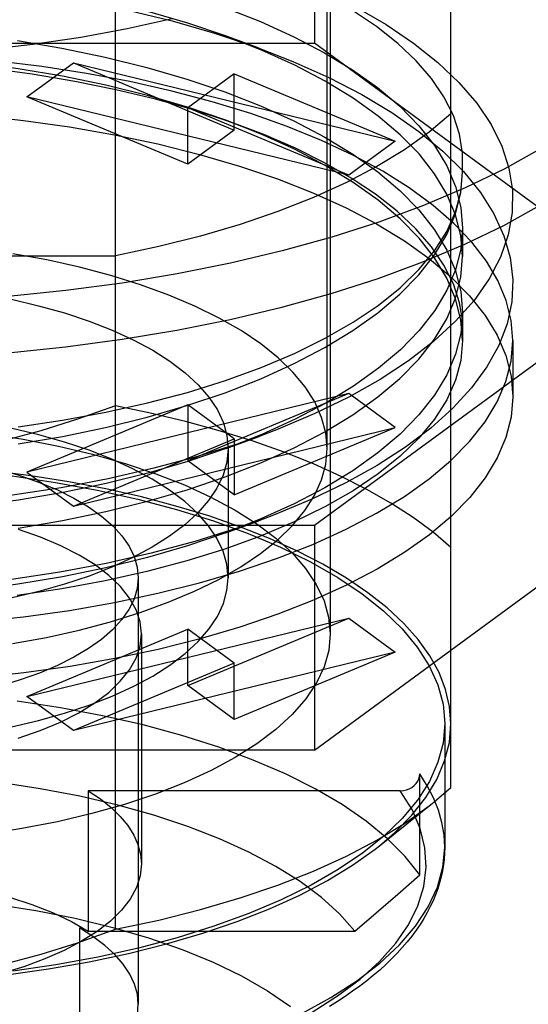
# Model space of a CAD drawing. Header units: inches. Extents: x 0 to 136, y 0 to 88.
# Tile 57 of 74: x 53.559 to 53.882, y 66.098 to 66.724. Entities that reach past the tile are written whole.
import ezdxf

# ---------------------------------------------------------------- set-up
doc = ezdxf.new("R2010")
doc.units = ezdxf.units.IN
doc.header["$LTSCALE"] = 7.48
doc.header["$MEASUREMENT"] = 0
doc.linetypes.add('HIDDEN', pattern=[0.2, 0.1, -0.1])
doc.layers.get('0').update_dxf_attribs({"linetype": 'CONTINUOUS'})
doc.layers.add('DEFAULT_2', color=8, linetype='HIDDEN')

msp = doc.modelspace()

# ---------------------------------------------------------------- linework, layer by layer
at = {"color": 7, "linetype": 'Continuous'}
for points in [[(53.99076, 66.77613), (53.98948, 66.76024), (53.98563, 66.74442), (53.97923, 66.72874), (53.97032, 66.71329), (53.95894, 66.69813), (53.94513, 66.68333), (53.92897, 66.66897), (53.91052, 66.6551), (53.88988, 66.6418), (53.86714, 66.62913), (53.8424, 66.61714)], [(53.81546, 66.57008), (53.84207, 66.58131), (53.86682, 66.59328), (53.88958, 66.60595), (53.91025, 66.61924), (53.9287, 66.63307), (53.94488, 66.64741), (53.95875, 66.66223), (53.97021, 66.67743), (53.97917, 66.69293), (53.9856, 66.70866), (53.98946, 66.72448), (53.99076, 66.74045)], [(53.65607, 66.72466), (53.62747, 66.71828), (53.59783, 66.71281), (53.56731, 66.7083), (53.53606, 66.70475), (53.50427, 66.70221), (53.47211, 66.70067), (53.43977, 66.70016), (53.40743, 66.70066), (53.37528, 66.70219), (53.34348, 66.70472), (53.31222, 66.70825), (53.28168, 66.71275), (53.25202, 66.71821), (53.2234, 66.72459)], [(53.8424, 66.61714), (53.81579, 66.60589), (53.78743, 66.59544), (53.75744, 66.58583), (53.72597, 66.57711), (53.69316, 66.56931), (53.65917, 66.56248), (53.62416, 66.55664), (53.58829, 66.55183), (53.55172, 66.54807), (53.51463, 66.54536), (53.4772, 66.54374), (53.43958, 66.54319), (53.40197, 66.54374), (53.36453, 66.54536), (53.32744, 66.54807), (53.29087, 66.55183), (53.255, 66.55664), (53.21999, 66.56248), (53.186, 66.56931), (53.1532, 66.57711), (53.12173, 66.58583), (53.09174, 66.59544), (53.06337, 66.60589)], [(53.03676, 66.58146), (53.06339, 66.5702), (53.09177, 66.55975), (53.12175, 66.55014), (53.15319, 66.54143), (53.18595, 66.53364), (53.21991, 66.52681), (53.2549, 66.52098), (53.29079, 66.51616), (53.32739, 66.51239), (53.36451, 66.50969), (53.40197, 66.50806), (53.43959, 66.50752), (53.4772, 66.50806), (53.51463, 66.50968), (53.5517, 66.51238), (53.58825, 66.51615), (53.6241, 66.52095), (53.65905, 66.52678), (53.69298, 66.53359), (53.72573, 66.54136), (53.75715, 66.55006), (53.78711, 66.55965), (53.81546, 66.57008)]]:
    msp.add_lwpolyline(points, dxfattribs=at)
at = {"layer": 'DEFAULT_2', "color": 8, "linetype": 'HIDDEN'}
for p, q in [((53.62, 66.14589), (53.62, 66.90684)), ((53.75651, 66.87247), (53.75651, 66.33368)), ((53.75454, 66.45143), (53.75454, 66.8582)), ((53.74644, 66.85178), (53.74644, 66.70906)), ((53.83328, 66.23603), (53.83328, 66.8167)), ((53.13272, 66.70906), (53.74644, 66.70906)), ((53.7107, 66.70611), (53.68987, 66.71372)), ((54.0533, 66.48444), (53.74644, 66.70906)), ((53.56367, 66.6751), (53.5932, 66.69672)), ((53.5932, 66.69672), (53.79777, 66.6468)), ((53.5932, 66.69672), (53.69549, 66.65392)), ((53.69549, 66.6896), (53.66596, 66.66799)), ((53.69549, 66.65392), (53.69549, 66.6896)), ((53.69549, 66.6896), (53.79777, 66.6468)), ((53.76825, 66.62519), (53.56367, 66.6751)), ((53.66596, 66.63231), (53.56367, 66.6751)), ((53.66596, 66.63231), (53.66596, 66.66799)), ((53.76825, 66.62519), (53.66596, 66.66799)), ((53.69901, 66.65685), (53.69012, 66.6601)), ((53.69549, 66.65392), (53.66596, 66.63231)), ((53.79777, 66.6468), (53.76825, 66.62519)), ((54.0533, 66.62716), (53.74644, 66.40254)), ((53.84068, 66.59148), (53.84068, 66.57364)), ((53.25917, 66.57407), (53.62, 66.57407)), ((53.84068, 66.53796), (53.84068, 66.52012)), ((53.87265, 66.52012), (53.87265, 66.48444)), ((53.76825, 66.48641), (53.56367, 66.4365)), ((53.76825, 66.48641), (53.66596, 66.44362)), ((53.74644, 66.25982), (54.0533, 66.48444)), ((53.79777, 66.4648), (53.76825, 66.48641)), ((53.66596, 66.4793), (53.56367, 66.4365)), ((53.66596, 66.4793), (53.66596, 66.44362)), ((53.69549, 66.45768), (53.66596, 66.4793)), ((53.5932, 66.41488), (53.79777, 66.4648)), ((53.69549, 66.422), (53.79777, 66.4648)), ((53.5932, 66.41488), (53.69549, 66.45768)), ((53.69034, 66.45157), (53.71123, 66.4592)), ((53.69549, 66.45768), (53.69549, 66.422)), ((53.69155, 66.45143), (53.69155, 66.36937)), ((53.69549, 66.422), (53.66596, 66.44362)), ((53.56367, 66.4365), (53.5932, 66.41488)), ((53.74644, 66.40254), (53.13272, 66.40254)), ((53.69015, 66.39799), (53.71102, 66.40561)), ((53.74644, 66.40254), (53.74644, 66.25982)), ((53.63446, 66.36937), (53.63446, 66.09819)), ((53.56367, 66.29377), (53.76825, 66.34369)), ((53.66596, 66.30089), (53.76825, 66.34369)), ((53.76825, 66.34369), (53.79777, 66.32207)), ((53.56367, 66.29377), (53.66596, 66.33657)), ((53.63643, 66.33368), (53.63643, 66.18739)), ((53.66596, 66.30089), (53.66596, 66.33657)), ((53.69549, 66.31496), (53.66596, 66.33657)), ((53.79777, 66.32207), (53.5932, 66.27216)), ((53.79777, 66.32207), (53.69549, 66.27928)), ((53.69549, 66.31496), (53.5932, 66.27216)), ((53.69549, 66.27928), (53.69549, 66.31496)), ((53.69549, 66.27928), (53.66596, 66.30089)), ((53.5932, 66.27216), (53.56367, 66.29377)), ((53.82935, 66.27659), (53.82935, 66.19809)), ((53.74644, 66.25982), (53.13272, 66.25982)), ((53.81343, 66.18046), (53.81343, 66.24468)), ((53.60267, 66.23398), (53.60267, 66.14477)), ((53.8011, 66.23398), (53.60267, 66.23398)), ((53.82269, 66.22693), (53.83328, 66.23603)), ((53.78786, 66.19901), (53.82269, 66.22693)), ((53.79943, 66.1683), (53.81343, 66.18046)), ((53.78568, 66.15641), (53.79943, 66.1683)), ((53.77218, 66.14477), (53.78568, 66.15641)), ((53.59706, 66.1467), (53.59706, 65.91765)), ((53.60267, 66.14477), (53.77218, 66.14477))]:
    msp.add_line(p, q, dxfattribs=at)
for points in [[(53.84068, 66.62716), (53.84074, 66.63928), (53.83879, 66.65129), (53.83482, 66.66324), (53.82887, 66.67503), (53.82098, 66.6866), (53.81117, 66.69792), (53.79943, 66.70898), (53.78589, 66.71969), (53.77066, 66.72993), (53.75374, 66.73971), (53.73516, 66.74901), (53.715, 66.75777), (53.69873, 66.76402)], [(53.14488, 66.70967), (53.14921, 66.71124), (53.17379, 66.71933), (53.19983, 66.72662), (53.22722, 66.73307), (53.2558, 66.73864), (53.2854, 66.74331), (53.31587, 66.74705), (53.34706, 66.74983), (53.37876, 66.75161), (53.41081, 66.75238), (53.44299, 66.75214), (53.47512, 66.75089), (53.50695, 66.74865), (53.53819, 66.74545), (53.56882, 66.74131), (53.59878, 66.7362), (53.62788, 66.73018), (53.65596, 66.72326), (53.6829, 66.7155), (53.71072, 66.70614)], [(53.68987, 66.71374), (53.666, 66.72184), (53.64059, 66.72924), (53.61409, 66.73582), (53.58664, 66.74153), (53.55843, 66.74636), (53.52951, 66.75029), (53.49989, 66.75332), (53.46988, 66.75541), (53.43976, 66.75653), (53.4097, 66.7567), (53.3799, 66.75592), (53.35046, 66.75421), (53.32155, 66.75157), (53.29328, 66.74804), (53.26574, 66.74361), (53.23917, 66.73832), (53.21378, 66.73222), (53.18965, 66.72533), (53.16576, 66.71729)], [(53.68928, 66.7318), (53.71215, 66.72286), (53.73345, 66.71323), (53.75293, 66.70305), (53.77067, 66.69228), (53.78668, 66.68091), (53.80078, 66.66902), (53.81286, 66.65671), (53.82283, 66.64404), (53.83064, 66.63109), (53.83623, 66.61795), (53.83957, 66.60473), (53.84068, 66.59148)], [(53.77267, 66.73222), (53.79206, 66.72097), (53.80951, 66.70915), (53.82497, 66.69683), (53.83838, 66.68407), (53.84968, 66.67092), (53.85881, 66.65742), (53.86567, 66.64367), (53.87019, 66.62976), (53.87239, 66.61571), (53.87225, 66.60153), (53.86976, 66.58734), (53.86489, 66.57322), (53.85764, 66.55928), (53.84805, 66.54563), (53.83621, 66.53234), (53.82224, 66.51951), (53.80622, 66.50718), (53.78826, 66.49539), (53.76843, 66.4842), (53.74678, 66.47365), (53.72344, 66.46382), (53.71123, 66.4592)], [(53.55762, 66.7108), (53.58593, 66.70599), (53.61343, 66.70029), (53.63995, 66.69373), (53.66535, 66.68636), (53.68949, 66.6782), (53.71222, 66.66931), (53.73344, 66.65972), (53.75302, 66.64947), (53.77084, 66.63864), (53.78679, 66.6273), (53.80081, 66.61547), (53.81285, 66.6032), (53.8228, 66.59057), (53.8306, 66.57765), (53.8362, 66.56452), (53.83956, 66.55127), (53.84068, 66.53796)], [(53.84068, 66.57364), (53.83957, 66.58688), (53.83624, 66.60008), (53.83067, 66.61319), (53.8229, 66.6261), (53.81299, 66.63872), (53.80099, 66.65099), (53.787, 66.66282), (53.77109, 66.67416), (53.75338, 66.68495), (53.73393, 66.69516), (53.7128, 66.70474), (53.68987, 66.71374)], [(53.69012, 66.66013), (53.66573, 66.6684), (53.64033, 66.67579), (53.61378, 66.68237), (53.58629, 66.68808), (53.55816, 66.69288), (53.52937, 66.69679), (53.49991, 66.6998), (53.47004, 66.70188), (53.43991, 66.70301), (53.40981, 66.70318), (53.38002, 66.7024), (53.35062, 66.7007), (53.32175, 66.69807), (53.29351, 66.69455), (53.26593, 66.69012), (53.2393, 66.68482), (53.21386, 66.67872), (53.18969, 66.67182), (53.166, 66.66385)], [(53.71072, 66.70614), (53.73282, 66.69755), (53.75553, 66.68742), (53.77653, 66.67658), (53.79572, 66.66509), (53.81297, 66.65302), (53.82818, 66.64047), (53.84125, 66.6275), (53.85209, 66.6142), (53.86066, 66.60062), (53.86694, 66.58679), (53.87091, 66.57281), (53.87256, 66.55878), (53.87191, 66.54477), (53.86896, 66.53082), (53.86371, 66.51702), (53.85616, 66.50342), (53.84638, 66.49009), (53.83445, 66.47709), (53.82042, 66.46448), (53.80438, 66.45233), (53.78639, 66.44071), (53.76651, 66.42968), (53.74485, 66.41928), (53.72152, 66.40956), (53.71101, 66.40561)], [(53.69903, 66.65686), (53.69258, 66.65917), (53.66956, 66.66668), (53.64539, 66.67349), (53.62016, 66.67956), (53.59401, 66.68488), (53.56694, 66.68943), (53.53893, 66.6932), (53.51027, 66.69616), (53.4812, 66.69826), (53.45185, 66.6995), (53.42241, 66.69988), (53.39292, 66.69939), (53.3634, 66.69802), (53.33414, 66.6958), (53.30547, 66.69274), (53.27736, 66.68886), (53.2499, 66.68415), (53.22305, 66.67862)], [(53.87265, 66.52012), (53.87158, 66.53293), (53.86843, 66.54562), (53.86317, 66.55821), (53.85585, 66.57061), (53.8465, 66.58276), (53.83517, 66.5946), (53.82193, 66.60607), (53.80682, 66.61712), (53.78988, 66.62773), (53.77123, 66.63782), (53.75094, 66.64733), (53.72913, 66.65622), (53.70593, 66.66443), (53.68143, 66.67194), (53.65577, 66.6787), (53.62908, 66.68469), (53.60147, 66.68987), (53.57308, 66.69423), (53.54404, 66.69774)], [(53.83328, 66.66421), (53.81942, 66.65254), (53.80372, 66.64138), (53.78613, 66.6307), (53.7668, 66.62056), (53.74581, 66.61104), (53.72327, 66.60216), (53.69929, 66.59399), (53.674, 66.58656), (53.64759, 66.57992), (53.62, 66.57407)], [(53.53151, 66.66329), (53.56145, 66.66007), (53.59077, 66.65595), (53.61931, 66.65096), (53.64692, 66.64512), (53.67348, 66.63847), (53.69885, 66.63104), (53.72291, 66.62286), (53.74552, 66.61397), (53.76659, 66.60443), (53.786, 66.59427), (53.80365, 66.58355), (53.81943, 66.57235), (53.83329, 66.56068), (53.84517, 66.54859), (53.855, 66.53615), (53.86269, 66.52345), (53.86822, 66.51055), (53.87154, 66.49756), (53.87265, 66.48444)], [(53.84068, 66.52012), (53.83957, 66.53338), (53.83622, 66.5466), (53.83065, 66.5597), (53.82289, 66.5726), (53.81298, 66.5852), (53.801, 66.59745), (53.78702, 66.60928), (53.77111, 66.62063), (53.75332, 66.63146), (53.73377, 66.64171), (53.71258, 66.65131), (53.69012, 66.66013)], [(53.84068, 66.52012), (53.84076, 66.53215), (53.83881, 66.54415), (53.83482, 66.55616), (53.82882, 66.56805), (53.82085, 66.5797), (53.81093, 66.59111), (53.79901, 66.60228), (53.78528, 66.61308), (53.76989, 66.62336), (53.75288, 66.63312), (53.73433, 66.64235), (53.71425, 66.65102), (53.69903, 66.65686)], [(53.55799, 66.46521), (53.58635, 66.46941), (53.61387, 66.47449), (53.64041, 66.48043), (53.6658, 66.48718), (53.68992, 66.49472), (53.71263, 66.50299), (53.73381, 66.51196), (53.75336, 66.52158), (53.77115, 66.53177), (53.78704, 66.54247), (53.80099, 66.55364), (53.81295, 66.56523), (53.82285, 66.57718), (53.8306, 66.58941), (53.83619, 66.60186), (53.83954, 66.61444), (53.84068, 66.62716)], [(53.55813, 66.4544), (53.58633, 66.45921), (53.61365, 66.46489), (53.64002, 66.47141), (53.66543, 66.47879), (53.68961, 66.48697), (53.71239, 66.49589), (53.7336, 66.50549), (53.75308, 66.51568), (53.77081, 66.52646), (53.78676, 66.5378), (53.80081, 66.54965), (53.81291, 66.562), (53.8229, 66.5747), (53.83067, 66.58762), (53.83624, 66.60072), (53.83957, 66.61393), (53.84068, 66.62716)], [(53.84068, 66.59148), (53.83958, 66.57825), (53.83625, 66.56509), (53.83073, 66.55205), (53.82303, 66.53921), (53.81314, 66.52658), (53.80116, 66.5143), (53.78723, 66.50249), (53.77139, 66.49116), (53.75371, 66.48036), (53.73424, 66.47012), (53.71299, 66.46046), (53.69035, 66.45155)], [(53.75454, 66.45143), (53.75365, 66.46142), (53.75102, 66.47129), (53.74663, 66.48108), (53.74052, 66.4907), (53.73273, 66.5001), (53.72331, 66.50922), (53.71233, 66.518), (53.69983, 66.52641), (53.68583, 66.53442), (53.67045, 66.54197), (53.65378, 66.54902), (53.63591, 66.55552), (53.61696, 66.56142), (53.59704, 66.56671), (53.57624, 66.57136), (53.55468, 66.57533)], [(53.55803, 66.40086), (53.58628, 66.40568), (53.61375, 66.41139), (53.64023, 66.41795), (53.66556, 66.42531), (53.68965, 66.43346), (53.7124, 66.44237), (53.73362, 66.45197), (53.75311, 66.46218), (53.77084, 66.47296), (53.78671, 66.48424), (53.80069, 66.49602), (53.81277, 66.50832), (53.82278, 66.52101), (53.8306, 66.53396), (53.83621, 66.54711), (53.83957, 66.56036), (53.84068, 66.57364)], [(53.43958, 66.55792), (53.45936, 66.55759), (53.47892, 66.55661), (53.49832, 66.55498), (53.51738, 66.55272), (53.53595, 66.54982), (53.55391, 66.54633), (53.57109, 66.54227), (53.58749, 66.53764), (53.60311, 66.53244), (53.61776, 66.52672), (53.63128, 66.52054), (53.6436, 66.51393), (53.65462, 66.50693), (53.6643, 66.4996), (53.67257, 66.49197), (53.6794, 66.4841), (53.68473, 66.47604), (53.68854, 66.46783), (53.69082, 66.45953), (53.69155, 66.45143)], [(53.84068, 66.53796), (53.83956, 66.52466), (53.83621, 66.51143), (53.83063, 66.49833), (53.82286, 66.48544), (53.81293, 66.47282), (53.80091, 66.46054), (53.78685, 66.44867), (53.77084, 66.43728), (53.75307, 66.42648), (53.73358, 66.41627), (53.71243, 66.4067), (53.69015, 66.39796)], [(53.53151, 66.34127), (53.56145, 66.34449), (53.59077, 66.34861), (53.61931, 66.3536), (53.64692, 66.35944), (53.67348, 66.36609), (53.69885, 66.37352), (53.72291, 66.3817), (53.74552, 66.39058), (53.76659, 66.40013), (53.786, 66.41029), (53.80365, 66.421), (53.81943, 66.43221), (53.83329, 66.44388), (53.84517, 66.45597), (53.855, 66.4684), (53.86269, 66.48111), (53.86822, 66.49401), (53.87154, 66.507), (53.87265, 66.52012)], [(53.84068, 66.52012), (53.83955, 66.50741), (53.8362, 66.49484), (53.83061, 66.48238), (53.82285, 66.47013), (53.81294, 66.45817), (53.80095, 66.44656), (53.78695, 66.43537), (53.77101, 66.42464), (53.75315, 66.41442), (53.73353, 66.40478), (53.71226, 66.3958), (53.68947, 66.38752), (53.66529, 66.37999), (53.63986, 66.37325), (53.61332, 66.36734), (53.58582, 66.36227), (53.55751, 66.3581)], [(53.87265, 66.48444), (53.87154, 66.47135), (53.86824, 66.45839), (53.86274, 66.44552), (53.85509, 66.43285), (53.84531, 66.42044), (53.83347, 66.40837), (53.81967, 66.39671), (53.80393, 66.38551), (53.7863, 66.37478), (53.7669, 66.3646), (53.74582, 66.35503), (53.72319, 66.34612), (53.69912, 66.33793), (53.67375, 66.33048), (53.64719, 66.32382), (53.61959, 66.31797), (53.59105, 66.31298), (53.56175, 66.30885), (53.5318, 66.30561)], [(53.62, 66.47866), (53.59575, 66.47006), (53.57241, 66.46274), (53.55028, 66.45678), (53.52842, 66.45195), (53.50567, 66.44801), (53.48299, 66.44514), (53.46103, 66.44348), (53.43958, 66.44298)], [(53.74581, 66.44169), (53.72713, 66.44913), (53.70744, 66.45609), (53.6868, 66.46255), (53.6653, 66.46847), (53.64301, 66.47385), (53.62, 66.47866)], [(53.69155, 66.36937), (53.69073, 66.37795), (53.68837, 66.38623), (53.68448, 66.39441), (53.6791, 66.40242), (53.67225, 66.41024), (53.66397, 66.4178), (53.65431, 66.42507), (53.64334, 66.43201), (53.63109, 66.43856), (53.61767, 66.4447), (53.60311, 66.45037), (53.58758, 66.45555), (53.57127, 66.46015), (53.55416, 66.4642), (53.53625, 66.4677), (53.5177, 66.47061), (53.49863, 66.47288), (53.47917, 66.47453), (53.45951, 66.47552), (53.43958, 66.47585)], [(53.71123, 66.4592), (53.69856, 66.45474), (53.6722, 66.44643), (53.64438, 66.4389), (53.61535, 66.43224), (53.58533, 66.42652), (53.55446, 66.42177), (53.52295, 66.41801), (53.491, 66.41526), (53.45882, 66.4135), (53.42656, 66.41276), (53.39441, 66.41303), (53.36255, 66.41432), (53.33113, 66.41661), (53.30031, 66.41988), (53.27026, 66.4241), (53.24114, 66.42923), (53.21311, 66.43526), (53.18634, 66.44215), (53.16096, 66.44989), (53.14541, 66.45528)], [(53.53794, 66.46101), (53.5612, 66.45737), (53.58373, 66.45297), (53.60537, 66.44783), (53.62601, 66.442), (53.64553, 66.43549), (53.66379, 66.42835), (53.68067, 66.42062), (53.69605, 66.41237), (53.70977, 66.4037), (53.72183, 66.3946), (53.73224, 66.38508), (53.74089, 66.37521), (53.74768, 66.36507), (53.75258, 66.35473), (53.75551, 66.34427), (53.75651, 66.33368)], [(53.69035, 66.45155), (53.6659, 66.44326), (53.64042, 66.43584), (53.61398, 66.42928), (53.58661, 66.42359), (53.55837, 66.41875), (53.52942, 66.41482), (53.49983, 66.4118), (53.46988, 66.40972), (53.43983, 66.40859), (53.40977, 66.40842), (53.3798, 66.40921), (53.35021, 66.41094), (53.32131, 66.41358), (53.29315, 66.41711), (53.26587, 66.4215), (53.2395, 66.42674), (53.21405, 66.43284), (53.18982, 66.43974), (53.16625, 66.44765)], [(53.43958, 66.45173), (53.4557, 66.45144), (53.47161, 66.45061), (53.48739, 66.44921), (53.50285, 66.44727), (53.51788, 66.44478), (53.53235, 66.4418), (53.54613, 66.43833), (53.55919, 66.43439), (53.57153, 66.42997), (53.583, 66.42513), (53.59346, 66.4199), (53.60286, 66.41433), (53.61112, 66.40845), (53.61819, 66.40231), (53.62403, 66.39595), (53.6286, 66.38942), (53.63187, 66.38276), (53.63383, 66.37601), (53.63446, 66.36936)], [(53.69155, 66.45143), (53.69073, 66.44285), (53.68837, 66.43457), (53.68448, 66.42639), (53.6791, 66.41837), (53.67225, 66.41056), (53.66397, 66.40299), (53.65431, 66.39572), (53.64334, 66.38879), (53.63109, 66.38224), (53.61767, 66.3761), (53.60311, 66.37042), (53.58758, 66.36525), (53.57127, 66.36065), (53.55416, 66.35659), (53.53625, 66.3531), (53.5177, 66.35019), (53.49863, 66.34791), (53.47917, 66.34627), (53.45951, 66.34528), (53.43958, 66.34495)], [(53.55442, 66.32749), (53.57599, 66.33146), (53.5968, 66.33609), (53.61673, 66.34138), (53.63568, 66.34727), (53.65353, 66.35375), (53.6702, 66.36078), (53.68558, 66.36831), (53.69959, 66.37631), (53.71213, 66.38472), (53.72315, 66.3935), (53.73261, 66.40264), (53.74045, 66.41207), (53.74659, 66.42172), (53.751, 66.43154), (53.75365, 66.44143), (53.75454, 66.45143)], [(53.71797, 66.39425), (53.69912, 66.4017), (53.67925, 66.4086), (53.65831, 66.41494), (53.63643, 66.42069), (53.61371, 66.42582), (53.59024, 66.43031), (53.56613, 66.43415), (53.54148, 66.43731), (53.51639, 66.43978), (53.49097, 66.44156), (53.46538, 66.44262), (53.43958, 66.44298)], [(53.83328, 66.38852), (53.8219, 66.39825), (53.80918, 66.40767), (53.79515, 66.41676), (53.77988, 66.42548), (53.76341, 66.4338), (53.74581, 66.44169)], [(53.55422, 66.43403), (53.58171, 66.42997), (53.6084, 66.42506), (53.63415, 66.41932), (53.65881, 66.41279), (53.68225, 66.40549), (53.70434, 66.39748), (53.72496, 66.38879), (53.74399, 66.37946), (53.76133, 66.36957), (53.77684, 66.35916), (53.79049, 66.34829), (53.80221, 66.33697), (53.81191, 66.32531), (53.81951, 66.31336), (53.82497, 66.30121), (53.82824, 66.28897), (53.82935, 66.27659)], [(53.71101, 66.40561), (53.69664, 66.40057), (53.67032, 66.39235), (53.64272, 66.38495), (53.61409, 66.37845), (53.58446, 66.37286), (53.55391, 66.36819), (53.52268, 66.36447), (53.49099, 66.36173), (53.45903, 66.35998), (53.42705, 66.35923), (53.39522, 66.35949), (53.36374, 66.36074), (53.33272, 66.36296), (53.3023, 66.36612), (53.2726, 66.3702), (53.24375, 66.37519), (53.21592, 66.38107), (53.1893, 66.38782), (53.16395, 66.3954), (53.14519, 66.40186)], [(53.69015, 66.39796), (53.66566, 66.38966), (53.64029, 66.38228), (53.61378, 66.37572), (53.58629, 66.37), (53.55795, 66.36517), (53.52894, 66.36124), (53.49941, 66.35824), (53.46955, 66.35618), (53.43962, 66.35507), (53.4097, 66.3549), (53.37992, 66.35568), (53.35045, 66.3574), (53.32147, 66.36004), (53.29314, 66.36358), (53.26561, 66.36802), (53.23903, 66.37332)], [(53.63643, 66.33368), (53.63558, 66.34138), (53.63309, 66.34896), (53.62892, 66.35644), (53.62314, 66.36373), (53.61579, 66.37076), (53.60696, 66.37747), (53.59676, 66.38377), (53.5852, 66.38966), (53.5723, 66.39512), (53.55825, 66.40006)], [(53.83328, 66.27659), (53.83243, 66.2875), (53.82991, 66.29831), (53.82572, 66.30905), (53.81987, 66.31966), (53.81239, 66.33008), (53.80331, 66.34027), (53.79268, 66.35018), (53.78054, 66.35979), (53.76693, 66.36903), (53.75192, 66.37788), (53.73562, 66.38628), (53.71797, 66.39425)], [(53.43958, 66.26288), (53.45936, 66.26321), (53.47892, 66.26418), (53.49832, 66.26582), (53.51738, 66.26808), (53.53595, 66.27098), (53.55391, 66.27447), (53.57109, 66.27853), (53.58749, 66.28316), (53.60311, 66.28836), (53.61776, 66.29407), (53.63128, 66.30026), (53.6436, 66.30687), (53.65462, 66.31387), (53.6643, 66.3212), (53.67257, 66.32883), (53.6794, 66.3367), (53.68473, 66.34476), (53.68854, 66.35297), (53.69082, 66.36127), (53.69155, 66.36937)], [(53.63446, 66.36936), (53.63377, 66.36245), (53.63177, 66.35572), (53.62846, 66.34908), (53.62387, 66.34258), (53.61803, 66.33626), (53.61098, 66.33017), (53.60276, 66.32434), (53.59341, 66.3188), (53.58301, 66.31361), (53.57162, 66.30879), (53.55935, 66.30439), (53.54634, 66.30046), (53.5326, 66.29699), (53.51815, 66.294), (53.50313, 66.29151), (53.48764, 66.28955), (53.47181, 66.28814), (53.45581, 66.28729), (53.43958, 66.28701)], [(53.75651, 66.33368), (53.75553, 66.32317), (53.75263, 66.31278), (53.74777, 66.30246), (53.74103, 66.29233), (53.73241, 66.28246), (53.72201, 66.27291), (53.70993, 66.26378), (53.69617, 66.25507), (53.68071, 66.24677), (53.66372, 66.23899), (53.64532, 66.23181), (53.62564, 66.22525), (53.60482, 66.21939), (53.58299, 66.21424), (53.56029, 66.20984), (53.53687, 66.20621)], [(53.55813, 66.26727), (53.57213, 66.27218), (53.585, 66.27761), (53.59655, 66.28348), (53.60677, 66.28977), (53.61563, 66.29647), (53.62302, 66.3035), (53.62884, 66.31081), (53.63305, 66.31832), (53.63557, 66.32594), (53.63643, 66.33368)], [(53.81343, 66.18046), (53.8041, 66.19218), (53.79272, 66.20358), (53.77934, 66.21459), (53.76405, 66.22514), (53.74692, 66.23517), (53.72806, 66.24463), (53.70758, 66.25347), (53.68558, 66.26164), (53.6622, 66.26908), (53.63755, 66.27576), (53.6118, 66.28164), (53.58507, 66.28668), (53.55752, 66.29087)], [(53.82935, 66.27659), (53.82824, 66.26424), (53.82499, 66.25203), (53.81955, 66.23992), (53.812, 66.228), (53.80235, 66.21637), (53.79069, 66.20508), (53.77711, 66.19422), (53.76164, 66.18382), (53.74433, 66.17391), (53.72532, 66.16456), (53.70469, 66.15585), (53.68259, 66.14781), (53.65915, 66.1405), (53.63449, 66.13395), (53.60876, 66.1282), (53.58209, 66.12328), (53.55462, 66.11921)], [(53.78786, 66.19901), (53.79767, 66.20744), (53.80842, 66.21841), (53.81731, 66.22968), (53.82426, 66.24119), (53.82927, 66.25289), (53.83227, 66.26468), (53.83328, 66.27659)], [(53.8011, 66.23398), (53.8031, 66.23412), (53.80499, 66.23452), (53.80681, 66.2352), (53.80848, 66.2361), (53.80994, 66.23722), (53.81118, 66.23851), (53.81217, 66.23998), (53.81289, 66.24153), (53.81331, 66.24309), (53.81343, 66.24468)], [(53.82935, 66.19809), (53.8289, 66.20596), (53.82757, 66.21382), (53.82535, 66.22163), (53.82225, 66.22939), (53.81827, 66.23708), (53.81343, 66.24468)], [(53.77218, 66.14477), (53.76251, 66.15566), (53.75091, 66.16613), (53.73735, 66.17623), (53.72196, 66.18586), (53.70482, 66.19495), (53.68608, 66.20343), (53.66591, 66.21124), (53.64433, 66.21836), (53.62136, 66.22478), (53.59723, 66.23044), (53.57214, 66.23526), (53.54624, 66.23924)], [(53.60267, 66.23398), (53.61042, 66.22872), (53.61719, 66.22326), (53.623, 66.21759), (53.6278, 66.21175), (53.63156, 66.20578), (53.63426, 66.19971), (53.63588, 66.19358), (53.63643, 66.18739)], [(53.74496, 66.09328), (53.76123, 66.10351), (53.77558, 66.11425), (53.78793, 66.12542), (53.7982, 66.13696), (53.80632, 66.14876), (53.81226, 66.16079), (53.81599, 66.173), (53.8175, 66.18529), (53.81676, 66.19761), (53.81377, 66.20988), (53.80855, 66.22199), (53.8011, 66.23398)], [(53.62, 66.14589), (53.64753, 66.15173), (53.674, 66.15838), (53.69929, 66.16581), (53.72327, 66.17399), (53.74581, 66.18286), (53.7668, 66.19238), (53.78614, 66.20252), (53.80372, 66.21321), (53.81946, 66.22439), (53.82269, 66.22693)], [(53.43958, 66.11021), (53.46778, 66.11064), (53.49568, 66.11191), (53.52335, 66.11402), (53.55059, 66.11696), (53.57725, 66.12072), (53.60321, 66.12526), (53.62833, 66.13058), (53.65249, 66.13664), (53.67555, 66.14341), (53.69742, 66.15086), (53.71797, 66.15894), (53.73711, 66.16763), (53.75473, 66.17687), (53.77075, 66.18662), (53.78508, 66.19683), (53.78786, 66.19901)], [(53.73855, 66.09241), (53.75699, 66.1025), (53.77353, 66.11315), (53.78807, 66.12432), (53.80052, 66.13593), (53.81082, 66.14791), (53.81889, 66.16019), (53.82469, 66.1727), (53.82818, 66.18536), (53.82935, 66.19809)], [(53.82935, 66.19809), (53.82926, 66.19432), (53.82899, 66.19054), (53.82853, 66.18676), (53.8279, 66.18297), (53.82708, 66.17918), (53.82607, 66.17538), (53.82488, 66.17159), (53.8235, 66.16781), (53.82193, 66.16403), (53.82016, 66.16026), (53.8182, 66.15648), (53.81605, 66.15272), (53.8137, 66.14898), (53.81115, 66.14525), (53.80841, 66.14155), (53.80547, 66.13787), (53.80234, 66.13422), (53.79903, 66.1306), (53.79553, 66.12702), (53.79184, 66.12348), (53.78797, 66.11998), (53.78392, 66.11652), (53.77971, 66.11312), (53.77532, 66.10977), (53.77076, 66.10646), (53.76604, 66.10321), (53.76116, 66.10001), (53.75612, 66.09687)], [(53.63643, 66.18739), (53.63562, 66.17985), (53.63322, 66.17243), (53.62924, 66.16511), (53.62372, 66.15798), (53.61669, 66.15108), (53.60824, 66.14449), (53.59841, 66.13825), (53.5873, 66.1324), (53.57498, 66.12701), (53.56158, 66.1221), (53.54718, 66.11773)], [(53.55253, 66.16632), (53.56677, 66.16168), (53.57995, 66.15651), (53.5919, 66.15088), (53.60267, 66.14477)], [(53.54344, 66.16192), (53.5693, 66.15785), (53.5943, 66.15288), (53.61826, 66.14705), (53.64101, 66.1404), (53.66237, 66.133), (53.6821, 66.12493), (53.70019, 66.11619), (53.71662, 66.10679), (53.73121, 66.09682)], [(53.43958, 66.11021), (53.46115, 66.11072), (53.48319, 66.11239), (53.50591, 66.11527), (53.52867, 66.11923), (53.55053, 66.12407), (53.57262, 66.13003), (53.59588, 66.13733), (53.62, 66.14589)], [(53.63446, 66.09819), (53.63386, 66.10466), (53.63206, 66.11109), (53.62906, 66.11745), (53.62489, 66.12368), (53.61957, 66.12976), (53.61313, 66.13565), (53.60564, 66.14129), (53.59706, 66.1467)], [(53.59706, 66.04967), (53.60564, 66.05508), (53.61313, 66.06072), (53.61957, 66.06661), (53.62489, 66.07269), (53.62906, 66.07893), (53.63206, 66.08528), (53.63386, 66.09172), (53.63446, 66.09819)]]:
    msp.add_lwpolyline(points, dxfattribs=at)

doc.saveas('drawing.dxf')
